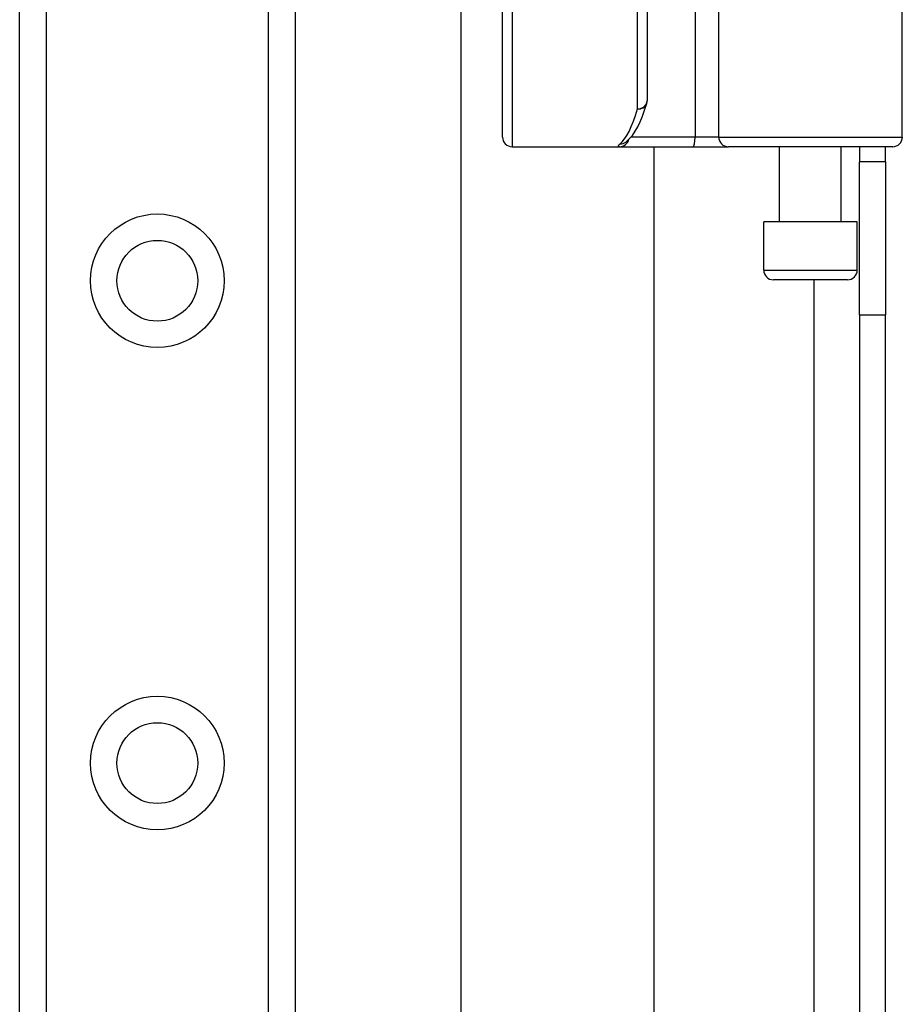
# Model space of a CAD drawing. Header units: inches. Extents: x 4 to 114, y 7 to 59.
# Tile 36 of 55: x 26.05 to 27.85, y 33.67 to 35.68. Entities that reach past the tile are written whole.
import ezdxf

# ---------------------------------------------------------------- set-up
doc = ezdxf.new("R2010")
doc.units = ezdxf.units.IN
doc.header["$MEASUREMENT"] = 0
doc.layers.add('Visible Edges(ANSI)', color=7, linetype='Continuous', lineweight=25)
doc.layers.add('Visible Tangent Edges(ANSI)', color=7, linetype='Continuous', lineweight=25)

msp = doc.modelspace()

# ---------------------------------------------------------------- linework, layer by layer
at = {"layer": 'Visible Edges(ANSI)'}
for p, q in [((26.045, 28.916), (26.045, 38.4278)), ((26.607, 38.4278), (26.607, 28.916)), ((26.9459, 31.1069), (26.9459, 36.237)), ((27.8465, 35.4416), (27.8465, 36.0263)), ((27.3258, 35.9219), (27.3258, 35.5157)), ((27.0305, 35.4416), (27.0305, 35.7308)), ((27.0502, 35.4219), (27.2697, 35.4219)), ((27.2697, 35.4219), (27.4191, 35.4219)), ((27.2819, 35.431), (27.2824, 35.4313)), ((27.3396, 35.4219), (27.3396, 31.9219)), ((27.4191, 35.4219), (27.4915, 35.4219)), ((27.8269, 35.4219), (27.4915, 35.4219)), ((27.5961, 35.2684), (27.5961, 35.4219)), ((27.722, 35.2684), (27.722, 35.4219)), ((27.759, 35.4219), (27.759, 35.3909)), ((27.812, 35.3909), (27.812, 35.4219)), ((27.759, 35.0789), (27.759, 35.3909)), ((27.812, 35.3909), (27.759, 35.3909)), ((27.812, 35.3909), (27.812, 35.0789)), ((27.7545, 35.2684), (27.5636, 35.2684)), ((27.5636, 35.17), (27.5636, 35.2684)), ((27.7545, 35.17), (27.7545, 35.2684)), ((27.7348, 35.1503), (27.5833, 35.1503)), ((27.759, 35.0789), (27.759, 32.2649)), ((27.812, 32.2649), (27.812, 35.0789))]:
    msp.add_line(p, q, dxfattribs=at)
at = {"layer": 'Visible Edges(ANSI)', "flags": 128}
msp.add_lwpolyline([(27.2824, 35.4313), (27.2893, 35.4376), (27.2955, 35.445), (27.3011, 35.4533), (27.3064, 35.4626), (27.3114, 35.4729), (27.3161, 35.4842), (27.3206, 35.4965), (27.325, 35.5099)], dxfattribs=at)
at = {"layer": 'Visible Edges(ANSI)'}
for centre in [(26.326, 35.1483), (26.326, 34.1641)]:
    msp.add_circle(centre, 0.0825, dxfattribs=at)
for centre, start, end in [((27.3061, 35.5157), 342.9585, 0), ((27.0502, 35.4416), 180, 270), ((27.8269, 35.4416), 270, 0), ((27.5833, 35.17), 180, 270), ((27.7348, 35.17), 270, 0)]:
    msp.add_arc(centre, 0.0197, start, end, dxfattribs=at)
at = {"layer": 'Visible Tangent Edges(ANSI)'}
for p, q in [((26.0989, 38.4278), (26.0989, 28.916)), ((26.5532, 28.916), (26.5532, 38.4278)), ((27.4236, 36.0263), (27.4236, 35.4416)), ((27.4718, 35.4416), (27.4718, 36.0263)), ((27.3061, 35.499), (27.3061, 35.9219)), ((27.0502, 35.723), (27.0502, 35.4219)), ((27.4236, 35.4416), (27.2929, 35.4416)), ((27.4718, 35.4416), (27.4236, 35.4416)), ((27.4718, 35.4416), (27.8465, 35.4416)), ((27.5636, 35.17), (27.7545, 35.17)), ((27.666, 35.1503), (27.666, 32.1936)), ((27.759, 35.0789), (27.812, 35.0789))]:
    msp.add_line(p, q, dxfattribs=at)
at = {"layer": 'Visible Tangent Edges(ANSI)', "flags": 128}
msp.add_lwpolyline([(27.2703, 35.4274), (27.2698, 35.427), (27.2693, 35.4266), (27.2689, 35.4261), (27.2684, 35.4258), (27.2681, 35.4254), (27.2678, 35.425), (27.2675, 35.4247), (27.2673, 35.4244), (27.2671, 35.4241), (27.2669, 35.4238), (27.2668, 35.4235), (27.2668, 35.4233), (27.2668, 35.4231), (27.2668, 35.4229), (27.2669, 35.4227), (27.267, 35.4225), (27.2672, 35.4224), (27.2674, 35.4223), (27.2677, 35.4222), (27.268, 35.4221), (27.2683, 35.422), (27.2687, 35.422), (27.2692, 35.4219), (27.2697, 35.4219)], dxfattribs=at)
at = {"layer": 'Visible Tangent Edges(ANSI)'}
for centre in [(26.326, 35.1483), (26.326, 34.1641)]:
    msp.add_circle(centre, 0.1363, dxfattribs=at)
for centre, major_axis, ratio, start_param, end_param in [((27.3061, 35.5157), (0.0197, 0), 0.845842, 4.712389, 6.283185), ((27.3061, 35.5157), (0.0188, -0.0058), 0.834757, 4.962887, 6.283185), ((27.2566, 35.9219), (0, -0.5), 0.185699, 0.148494, 0.562654), ((27.4191, 35.4416), (0, -0.0197), 0.225879, 0, 1.570796), ((27.4915, 35.4416), (0, -0.0197), 0.998608, 4.712389, 6.283185), ((27.2697, 35.4416), (0, -0.0197), 0.985236, 0, 1.320384), ((27.2703, 35.4469), (0.012, -0.0156), 0.971402, 5.610492, 6.283185)]:
    msp.add_ellipse(centre, major_axis=major_axis, ratio=ratio, start_param=start_param, end_param=end_param, dxfattribs=at)

doc.saveas('drawing.dxf')
